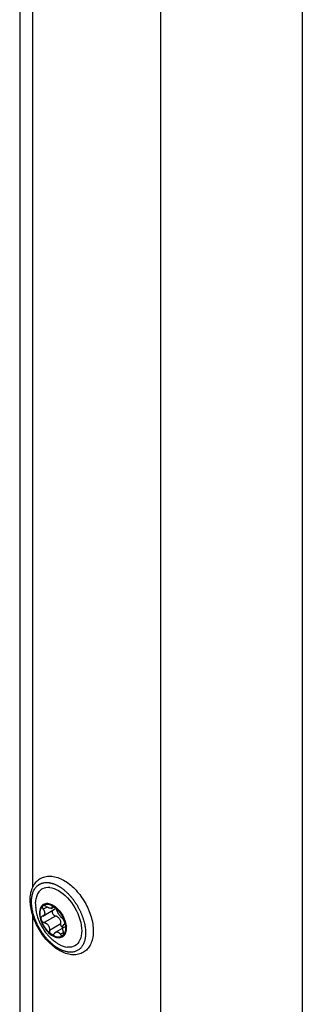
# Model space of a CAD drawing. Header units: millimetres. Extents: x -3787 to 418, y -511 to 3927.
# Tile 83 of 87: x -412 to -349, y 3290 to 3508. Entities that reach past the tile are written whole.
import ezdxf

# ---------------------------------------------------------------- set-up
doc = ezdxf.new("R2010")
doc.units = ezdxf.units.MM

msp = doc.modelspace()

# ---------------------------------------------------------------- linework, layer by layer
at = {"color": 7, "linetype": 'Continuous', "lineweight": 25}
for p, q in [((-411.61, 3851.22), (-411.61, 3218.34)), ((-380.4, 3150.64), (-380.4, 3824.93)), ((-349.15, 3798.61), (-349.15, 3242.63)), ((-406.29, 3311.93), (-406.37, 3311.89)), ((-404.66, 3311.03), (-404.05, 3311.38)), ((-406.49, 3309.34), (-403.9, 3310.84)), ((-403.67, 3309.34), (-406.19, 3307.88)), ((-403.95, 3310.83), (-403.79, 3310.93)), ((-405.06, 3306.22), (-402.54, 3307.67)), ((-401.16, 3307.19), (-403.75, 3305.7)), ((-401.74, 3307.5), (-401.92, 3307.39)), ((-402.23, 3304.73), (-402.16, 3304.77))]:
    msp.add_line(p, q, dxfattribs=at)
at = {"color": 8, "linetype": 'Continuous', "lineweight": 25}
for p, q in [((-408.68, 3315.79), (-408.68, 3542.94)), ((-405.57, 3311.31), (-406.42, 3310.82)), ((-404.29, 3311.39), (-404.43, 3311.31)), ((-408.68, 3221.65), (-408.68, 3309.41)), ((-402.65, 3305.3), (-401.94, 3305.7))]:
    msp.add_line(p, q, dxfattribs=at)
at = {"color": 7, "linetype": 'Continuous', "lineweight": 25, "flags": 128}
for points in [[(-406.29, 3311.93), (-406.08, 3312.03), (-405.34, 3312.12)], [(-405.34, 3312.12), (-404.49, 3311.87), (-403.62, 3311.31), (-402.81, 3310.49), (-402.11, 3309.48), (-401.61, 3308.37), (-401.34, 3307.25), (-401.32, 3306.24), (-401.57, 3305.41), (-402.04, 3304.85), (-402.16, 3304.77)]]:
    msp.add_lwpolyline(points, dxfattribs=at)
at = {"color": 7, "linetype": 'Continuous', "lineweight": 25}
for points, knots in [([(-409.3, 3312.9), (-409.29, 3312.64), (-409.27, 3311.88), (-409.05, 3310.55), (-408.59, 3308.96), (-407.91, 3307.38), (-407.06, 3305.87), (-406.05, 3304.47), (-404.91, 3303.24), (-403.69, 3302.21), (-402.41, 3301.41), (-401.1, 3300.9), (-399.81, 3300.69), (-398.59, 3300.81), (-397.52, 3301.25), (-396.65, 3301.96), (-396, 3302.89), (-395.55, 3304.02), (-395.33, 3305.33), (-395.34, 3306.79), (-395.58, 3308.35), (-396.05, 3309.94), (-396.73, 3311.52), (-397.58, 3313.03), (-398.59, 3314.43), (-399.72, 3315.66), (-400.95, 3316.69), (-402.23, 3317.49), (-403.54, 3318.01), (-404.83, 3318.22), (-406.04, 3318.1), (-407.11, 3317.66), (-407.99, 3316.95), (-408.64, 3316.02), (-409.08, 3314.89), (-409.27, 3313.82), (-409.29, 3313.13), (-409.3, 3312.9)], [0, 0, 0, 0, 0.0159965, 0.0459907, 0.0759151, 0.1057602, 0.1355657, 0.165394, 0.1952937, 0.2253359, 0.2555837, 0.2860434, 0.3164293, 0.3460937, 0.3745107, 0.4019904, 0.4293021, 0.4572424, 0.4861996, 0.5159068, 0.5458806, 0.5758054, 0.6056506, 0.6354562, 0.6652842, 0.6951837, 0.7252253, 0.7554723, 0.7859315, 0.8163186, 0.8459864, 0.8744074, 0.9018888, 0.9291998, 0.9571371, 0.9860911, 1, 1, 1, 1]), ([(-400.75, 3301.35), (-400.81, 3301.36), (-400.94, 3301.37), (-401.13, 3301.4), (-401.32, 3301.45), (-401.52, 3301.5), (-401.72, 3301.55), (-401.92, 3301.62), (-402.12, 3301.7), (-402.32, 3301.78), (-402.52, 3301.88), (-402.73, 3301.98), (-402.93, 3302.09), (-403.13, 3302.21), (-403.34, 3302.33), (-403.54, 3302.47), (-403.75, 3302.61), (-403.95, 3302.76), (-404.15, 3302.91), (-404.35, 3303.08), (-404.55, 3303.25), (-404.74, 3303.42), (-404.94, 3303.61), (-405.13, 3303.8), (-405.32, 3303.99), (-405.51, 3304.2), (-405.69, 3304.4), (-405.87, 3304.62), (-406.05, 3304.84), (-406.22, 3305.06), (-406.39, 3305.29), (-406.56, 3305.52), (-406.72, 3305.75), (-406.88, 3306), (-407.04, 3306.24), (-407.18, 3306.49), (-407.33, 3306.74), (-407.47, 3306.99), (-407.6, 3307.24), (-407.73, 3307.5), (-407.85, 3307.76), (-407.97, 3308.02), (-408.08, 3308.28), (-408.19, 3308.54), (-408.29, 3308.81), (-408.38, 3309.07), (-408.47, 3309.33), (-408.57, 3309.67), (-408.68, 3310.08), (-408.79, 3310.55), (-408.88, 3311.02), (-408.94, 3311.47), (-408.99, 3311.91), (-409, 3312.25), (-409, 3312.67), (-408.98, 3313.23), (-408.89, 3313.84), (-408.75, 3314.34), (-408.56, 3314.9), (-408.24, 3315.49), (-407.63, 3316.16), (-406.92, 3316.58), (-406.27, 3316.72), (-405.9, 3316.75), (-405.7, 3316.76), (-405.49, 3316.75), (-405.36, 3316.74), (-405.31, 3316.74)], [0, 0, 0, 0, 0.0108733, 0.0217466, 0.0326199, 0.0434932, 0.0543665, 0.0652398, 0.0761131, 0.0869864, 0.0978597, 0.108733, 0.1196063, 0.1304796, 0.1413529, 0.1522262, 0.1630995, 0.1739728, 0.1848462, 0.1957195, 0.2065928, 0.2174661, 0.2283394, 0.2392127, 0.250086, 0.2609593, 0.2718326, 0.2827059, 0.2935792, 0.3044525, 0.3153258, 0.3261991, 0.3370724, 0.3479457, 0.358819, 0.3696923, 0.3805656, 0.3914389, 0.4023122, 0.4131855, 0.4240588, 0.4349321, 0.4458054, 0.4566787, 0.467552, 0.4784253, 0.4892986, 0.5001719, 0.5199633, 0.5397549, 0.559557, 0.5793586, 0.5985892, 0.6177544, 0.6249171, 0.6561628, 0.6975253, 0.7182161, 0.7381568, 0.7953142, 0.8369998, 0.9096684, 0.9548102, 0.9624755, 0.9773461, 0.9913994, 1, 1, 1, 1]), ([(-404.98, 3315.65), (-405.56, 3315.62), (-406.43, 3315.57), (-407.29, 3314.86), (-407.8, 3314.09), (-408.08, 3313.08), (-408.22, 3312.15), (-408.09, 3311.5), (-408.05, 3311.29)], [0, 0, 0, 0, 0.290956, 0.447583, 0.607534, 0.767485, 0.924111, 1, 1, 1, 1]), ([(-405.31, 3316.74), (-405.25, 3316.73), (-405.12, 3316.72), (-404.93, 3316.68), (-404.73, 3316.64), (-404.54, 3316.59), (-404.34, 3316.53), (-404.14, 3316.47), (-403.94, 3316.39), (-403.73, 3316.31), (-403.53, 3316.21), (-403.33, 3316.11), (-403.12, 3316), (-402.92, 3315.88), (-402.72, 3315.76), (-402.51, 3315.62), (-402.31, 3315.48), (-402.11, 3315.33), (-401.91, 3315.18), (-401.71, 3315.01), (-401.51, 3314.84), (-401.31, 3314.66), (-401.12, 3314.48), (-400.93, 3314.29), (-400.74, 3314.09), (-400.55, 3313.89), (-400.36, 3313.68), (-400.18, 3313.47), (-400.01, 3313.25), (-399.83, 3313.03), (-399.66, 3312.8), (-399.49, 3312.57), (-399.33, 3312.33), (-399.17, 3312.09), (-399.02, 3311.85), (-398.87, 3311.6), (-398.73, 3311.35), (-398.59, 3311.1), (-398.45, 3310.84), (-398.32, 3310.59), (-398.2, 3310.33), (-398.08, 3310.07), (-397.97, 3309.81), (-397.87, 3309.54), (-397.77, 3309.28), (-397.67, 3309.02), (-397.59, 3308.75), (-397.48, 3308.4), (-397.36, 3307.97), (-397.24, 3307.45), (-397.15, 3306.94), (-397.09, 3306.43), (-397.06, 3305.94), (-397.05, 3305.47), (-397.07, 3305.01), (-397.12, 3304.57), (-397.2, 3304.15), (-397.3, 3303.76), (-397.43, 3303.38), (-397.59, 3303.04), (-397.77, 3302.72), (-397.97, 3302.43), (-398.2, 3302.18), (-398.46, 3301.95), (-398.73, 3301.76), (-399.03, 3301.6), (-399.34, 3301.48), (-399.67, 3301.39), (-400.01, 3301.34), (-400.37, 3301.32), (-400.62, 3301.34), (-400.75, 3301.35)], [0, 0, 0, 0, 0.01087, 0.021741, 0.032611, 0.043481, 0.054352, 0.065222, 0.076093, 0.086963, 0.097833, 0.108704, 0.119574, 0.130444, 0.141315, 0.152185, 0.163055, 0.173926, 0.184796, 0.195666, 0.206537, 0.217407, 0.228278, 0.239148, 0.250018, 0.260889, 0.271759, 0.282629, 0.2935, 0.30437, 0.31524, 0.326111, 0.336981, 0.347851, 0.358722, 0.369592, 0.380463, 0.391333, 0.402203, 0.413074, 0.423944, 0.434814, 0.445685, 0.456555, 0.467425, 0.478296, 0.489166, 0.500036, 0.521774, 0.543512, 0.565249, 0.586987, 0.608724, 0.630462, 0.652199, 0.673937, 0.695674, 0.717412, 0.739149, 0.760887, 0.782625, 0.804362, 0.8261, 0.847837, 0.869575, 0.891312, 0.91305, 0.934787, 0.956525, 0.978262, 1, 1, 1, 1]), ([(-404.98, 3315.65), (-403.73, 3315.52), (-402.32, 3314.7), (-399.81, 3312.05), (-398.81, 3310.32), (-397.77, 3306.82), (-397.77, 3305.19), (-398.81, 3302.89), (-399.81, 3302.32), (-401.07, 3302.44)], [0, 0, 0, 0, 0.25, 0.25, 0.5, 0.5, 0.75, 0.75, 1, 1, 1, 1]), ([(-408.09, 3311.29), (-408.07, 3311), (-408.02, 3310.36), (-407.77, 3309.38), (-407.37, 3308.19), (-406.96, 3307.4), (-406.7, 3306.92)], [0, 0, 0, 0, 0.185769, 0.424307, 0.652184, 1, 1, 1, 1]), ([(-405.42, 3312.07), (-405.77, 3312.11), (-406.09, 3312.05), (-406.64, 3311.73), (-406.85, 3311.49), (-407.15, 3310.84), (-407.22, 3310.44), (-407.22, 3309.56), (-407.15, 3309.07), (-406.86, 3308.09), (-406.64, 3307.59), (-406.1, 3306.65), (-405.77, 3306.21), (-405.07, 3305.47), (-404.69, 3305.16), (-403.92, 3304.71), (-403.54, 3304.58), (-403.18, 3304.55)], [0, 0, 0, 0, 0.125, 0.125, 0.25, 0.25, 0.375, 0.375, 0.5, 0.5, 0.625, 0.625, 0.75, 0.75, 0.875, 0.875, 1, 1, 1, 1]), ([(-406.9, 3308.57), (-407.09, 3309.2), (-407.15, 3309.82), (-407.02, 3310.87), (-406.83, 3311.3), (-406.53, 3311.57)], [0, 0, 0, 0, 0.5, 0.5, 1, 1, 1, 1]), ([(-406.53, 3311.57), (-406.54, 3311.56), (-406.57, 3311.54), (-406.59, 3311.49), (-406.61, 3311.44), (-406.62, 3311.38), (-406.63, 3311.32), (-406.62, 3311.24), (-406.6, 3311.15), (-406.56, 3311.04), (-406.5, 3310.93), (-406.45, 3310.86), (-406.42, 3310.82)], [0, 0, 0, 0, 0.084084, 0.167114, 0.249666, 0.332343, 0.415764, 0.500551, 0.619332, 0.738029, 0.870001, 1, 1, 1, 1]), ([(-406.53, 3311.57), (-406.23, 3311.85), (-405.83, 3311.97), (-404.92, 3311.88), (-404.42, 3311.67), (-403.93, 3311.31)], [0, 0, 0, 0, 0.5, 0.5, 1, 1, 1, 1]), ([(-405.75, 3311.44), (-405.78, 3311.46), (-405.83, 3311.49), (-405.9, 3311.54), (-405.99, 3311.58), (-406.09, 3311.62), (-406.21, 3311.65), (-406.33, 3311.66), (-406.44, 3311.64), (-406.5, 3311.6), (-406.53, 3311.57)], [0, 0, 0, 0, 0.086738, 0.173874, 0.262412, 0.381161, 0.500077, 0.668064, 0.833077, 1, 1, 1, 1]), ([(-404.86, 3311.04), (-404.89, 3311.04), (-404.94, 3311.05), (-405.02, 3311.07), (-405.1, 3311.09), (-405.19, 3311.12), (-405.3, 3311.17), (-405.43, 3311.23), (-405.59, 3311.32), (-405.7, 3311.4), (-405.75, 3311.44)], [0, 0, 0, 0, 0.0961362, 0.1940836, 0.2939364, 0.3957835, 0.4997088, 0.6515673, 0.8182871, 1, 1, 1, 1]), ([(-403.18, 3304.55), (-402.83, 3304.51), (-402.51, 3304.57), (-401.96, 3304.88), (-401.75, 3305.13), (-401.45, 3305.78), (-401.38, 3306.18), (-401.38, 3307.06), (-401.45, 3307.55), (-401.74, 3308.53), (-401.96, 3309.03), (-402.5, 3309.97), (-402.83, 3310.41), (-403.53, 3311.15), (-403.91, 3311.46), (-404.68, 3311.9), (-405.06, 3312.04), (-405.42, 3312.07)], [0, 0, 0, 0, 0.125, 0.125, 0.25, 0.25, 0.375, 0.375, 0.5, 0.5, 0.625, 0.625, 0.75, 0.75, 0.875, 0.875, 1, 1, 1, 1]), ([(-404.43, 3311.31), (-404.43, 3311.28), (-404.44, 3311.24), (-404.46, 3311.19), (-404.49, 3311.15), (-404.52, 3311.12), (-404.57, 3311.08), (-404.64, 3311.05), (-404.74, 3311.03), (-404.82, 3311.04), (-404.86, 3311.04)], [0, 0, 0, 0, 0.110891, 0.216369, 0.316458, 0.411187, 0.50059, 0.672516, 0.838849, 1, 1, 1, 1]), ([(-403.93, 3311.31), (-403.95, 3311.33), (-403.99, 3311.36), (-404.05, 3311.39), (-404.11, 3311.42), (-404.17, 3311.44), (-404.22, 3311.45), (-404.28, 3311.45), (-404.33, 3311.44), (-404.38, 3311.42), (-404.41, 3311.37), (-404.43, 3311.33), (-404.43, 3311.31)], [0, 0, 0, 0, 0.084084, 0.167114, 0.249666, 0.332343, 0.415764, 0.500551, 0.619332, 0.738029, 0.870001, 1, 1, 1, 1]), ([(-403.93, 3311.31), (-403.44, 3310.96), (-402.98, 3310.46), (-402.2, 3309.32), (-401.89, 3308.68), (-401.7, 3308.05)], [0, 0, 0, 0, 0.5, 0.5, 1, 1, 1, 1]), ([(-403.35, 3310.51), (-403.35, 3310.54), (-403.37, 3310.58), (-403.4, 3310.66), (-403.44, 3310.74), (-403.5, 3310.84), (-403.58, 3310.96), (-403.68, 3311.09), (-403.8, 3311.21), (-403.89, 3311.28), (-403.93, 3311.31)], [0, 0, 0, 0, 0.086738, 0.173874, 0.262412, 0.381161, 0.500077, 0.668064, 0.833077, 1, 1, 1, 1]), ([(-406.61, 3309.29), (-406.63, 3309.28), (-406.67, 3309.27), (-406.73, 3309.23), (-406.79, 3309.18), (-406.85, 3309.11), (-406.9, 3309.02), (-406.93, 3308.89), (-406.94, 3308.73), (-406.91, 3308.62), (-406.9, 3308.57)], [0, 0, 0, 0, 0.086738, 0.173874, 0.262412, 0.381161, 0.500077, 0.668064, 0.833077, 1, 1, 1, 1]), ([(-406.42, 3310.82), (-406.4, 3310.79), (-406.36, 3310.74), (-406.31, 3310.66), (-406.26, 3310.58), (-406.22, 3310.51), (-406.17, 3310.39), (-406.11, 3310.23), (-406.08, 3310.01), (-406.1, 3309.78), (-406.19, 3309.59), (-406.31, 3309.46), (-406.44, 3309.36), (-406.55, 3309.31), (-406.61, 3309.29)], [0, 0, 0, 0, 0.046074, 0.09015, 0.132234, 0.172336, 0.210462, 0.318499, 0.420284, 0.562638, 0.709748, 0.796787, 0.893499, 1, 1, 1, 1]), ([(-404.29, 3310.61), (-404.32, 3310.57), (-404.39, 3310.48), (-404.43, 3310.27), (-404.39, 3310.02), (-404.28, 3309.78), (-404.12, 3309.57), (-403.91, 3309.41), (-403.75, 3309.36), (-403.67, 3309.34)], [0, 0, 0, 0, 0.1160778, 0.263705, 0.4105945, 0.557602, 0.7053007, 0.845444, 1, 1, 1, 1]), ([(-403.27, 3309.18), (-403.3, 3309.2), (-403.36, 3309.23), (-403.46, 3309.27), (-403.56, 3309.31), (-403.64, 3309.33), (-403.67, 3309.34)], [0, 0, 0, 0, 0.227516, 0.469971, 0.727444, 1, 1, 1, 1]), ([(-402.21, 3308.85), (-402.23, 3308.87), (-402.28, 3308.9), (-402.34, 3308.96), (-402.41, 3309.02), (-402.47, 3309.08), (-402.56, 3309.18), (-402.69, 3309.34), (-402.86, 3309.57), (-403.01, 3309.81), (-403.13, 3310.02), (-403.22, 3310.21), (-403.29, 3310.36), (-403.33, 3310.46), (-403.35, 3310.51)], [0, 0, 0, 0, 0.055463, 0.108219, 0.15828, 0.205661, 0.250379, 0.378158, 0.499894, 0.621702, 0.749594, 0.8256, 0.909047, 1, 1, 1, 1]), ([(-403.27, 3309.18), (-403.12, 3309.06), (-402.97, 3308.9), (-402.72, 3308.54), (-402.62, 3308.34), (-402.56, 3308.14)], [0, 0, 0, 0, 0.5, 0.5, 1, 1, 1, 1]), ([(-404.67, 3305.31), (-405.16, 3305.66), (-405.62, 3306.16), (-406.4, 3307.3), (-406.71, 3307.94), (-406.9, 3308.57)], [0, 0, 0, 0, 0.5, 0.5, 1, 1, 1, 1]), ([(-406.9, 3308.57), (-406.89, 3308.54), (-406.87, 3308.49), (-406.84, 3308.41), (-406.79, 3308.33), (-406.74, 3308.26), (-406.69, 3308.19), (-406.62, 3308.11), (-406.53, 3308.04), (-406.42, 3307.97), (-406.31, 3307.91), (-406.23, 3307.89), (-406.19, 3307.88)], [0, 0, 0, 0, 0.084084, 0.167114, 0.249666, 0.332343, 0.415763, 0.500551, 0.619331, 0.738029, 0.870001, 1, 1, 1, 1]), ([(-406.7, 3306.92), (-406.38, 3306.41), (-405.93, 3305.7), (-405.09, 3304.76), (-404.4, 3304.07), (-403.8, 3303.65), (-403.54, 3303.47)], [0, 0, 0, 0, 0.37941, 0.535554, 0.795634, 1, 1, 1, 1]), ([(-406.19, 3307.88), (-406.15, 3307.87), (-406.08, 3307.86), (-405.98, 3307.82), (-405.89, 3307.78), (-405.8, 3307.73), (-405.66, 3307.65), (-405.5, 3307.51), (-405.32, 3307.3), (-405.18, 3307.05), (-405.1, 3306.81), (-405.06, 3306.6), (-405.04, 3306.41), (-405.05, 3306.29), (-405.06, 3306.22)], [0, 0, 0, 0, 0.055463, 0.108219, 0.15828, 0.205661, 0.250379, 0.378158, 0.499894, 0.621702, 0.749594, 0.8256, 0.909047, 1, 1, 1, 1]), ([(-402.54, 3307.67), (-402.54, 3307.71), (-402.53, 3307.77), (-402.53, 3307.87), (-402.53, 3307.96), (-402.54, 3308.05), (-402.55, 3308.11), (-402.56, 3308.14)], [0, 0, 0, 0, 0.219257, 0.428851, 0.628814, 0.819183, 1, 1, 1, 1]), ([(-402.03, 3306.69), (-402.06, 3306.7), (-402.14, 3306.74), (-402.25, 3306.84), (-402.36, 3306.97), (-402.45, 3307.13), (-402.51, 3307.3), (-402.55, 3307.49), (-402.54, 3307.61), (-402.54, 3307.67)], [0, 0, 0, 0, 0.1038, 0.253003, 0.402142, 0.539367, 0.684612, 0.838095, 1, 1, 1, 1]), ([(-401.7, 3308.05), (-401.71, 3308.08), (-401.73, 3308.13), (-401.76, 3308.21), (-401.8, 3308.3), (-401.83, 3308.38), (-401.88, 3308.45), (-401.93, 3308.54), (-401.99, 3308.63), (-402.06, 3308.72), (-402.14, 3308.79), (-402.19, 3308.83), (-402.21, 3308.85)], [0, 0, 0, 0, 0.084084, 0.167114, 0.249666, 0.332343, 0.415764, 0.500551, 0.619332, 0.738029, 0.870001, 1, 1, 1, 1]), ([(-401.98, 3305.91), (-401.99, 3305.95), (-402.01, 3306.03), (-402.04, 3306.15), (-402.06, 3306.26), (-402.07, 3306.37), (-402.09, 3306.53), (-402.1, 3306.74), (-402.09, 3306.97), (-402.05, 3307.17), (-401.99, 3307.3), (-401.93, 3307.38), (-401.87, 3307.42), (-401.82, 3307.44), (-401.79, 3307.44)], [0, 0, 0, 0, 0.055463, 0.108219, 0.15828, 0.205661, 0.250379, 0.378158, 0.499894, 0.621702, 0.749594, 0.8256, 0.909047, 1, 1, 1, 1]), ([(-401.7, 3308.05), (-401.52, 3307.42), (-401.45, 3306.8), (-401.58, 3305.75), (-401.77, 3305.32), (-402.07, 3305.04)], [0, 0, 0, 0, 0.5, 0.5, 1, 1, 1, 1]), ([(-401.79, 3307.44), (-401.78, 3307.44), (-401.76, 3307.45), (-401.73, 3307.47), (-401.7, 3307.5), (-401.67, 3307.56), (-401.65, 3307.64), (-401.65, 3307.75), (-401.66, 3307.89), (-401.69, 3308), (-401.7, 3308.05)], [0, 0, 0, 0, 0.0886733, 0.1777467, 0.2682932, 0.3922954, 0.5165397, 0.6788973, 0.8385851, 1, 1, 1, 1]), ([(-405.06, 3306.22), (-405.06, 3306.19), (-405.06, 3306.13), (-405.06, 3306.04), (-405.05, 3305.94), (-405.02, 3305.83), (-404.97, 3305.69), (-404.9, 3305.55), (-404.79, 3305.41), (-404.71, 3305.34), (-404.67, 3305.31)], [0, 0, 0, 0, 0.086738, 0.173874, 0.262412, 0.381161, 0.500077, 0.668064, 0.833077, 1, 1, 1, 1]), ([(-404.67, 3305.31), (-404.65, 3305.29), (-404.61, 3305.26), (-404.55, 3305.23), (-404.49, 3305.21), (-404.43, 3305.2), (-404.39, 3305.19), (-404.36, 3305.19)], [0, 0, 0, 0, 0.2006711, 0.3998019, 0.5985813, 0.7982342, 1, 1, 1, 1]), ([(-404.36, 3305.19), (-404.35, 3305.19), (-404.31, 3305.19), (-404.25, 3305.2), (-404.2, 3305.22), (-404.13, 3305.25), (-404.05, 3305.32), (-404, 3305.39), (-403.97, 3305.43)], [0, 0, 0, 0, 0.118657, 0.236659, 0.354757, 0.473716, 0.739027, 1, 1, 1, 1]), ([(-403.97, 3305.43), (-403.95, 3305.46), (-403.92, 3305.51), (-403.86, 3305.59), (-403.8, 3305.65), (-403.74, 3305.7), (-403.66, 3305.75), (-403.56, 3305.8), (-403.44, 3305.83), (-403.36, 3305.83), (-403.32, 3305.82)], [0, 0, 0, 0, 0.1108911, 0.2163688, 0.3164576, 0.4111867, 0.5005903, 0.6725163, 0.8388489, 1, 1, 1, 1]), ([(-403.32, 3305.82), (-403.29, 3305.82), (-403.24, 3305.81), (-403.17, 3305.79), (-403.1, 3305.76), (-403.03, 3305.72), (-402.94, 3305.66), (-402.85, 3305.57), (-402.75, 3305.45), (-402.68, 3305.35), (-402.65, 3305.3)], [0, 0, 0, 0, 0.096136, 0.194084, 0.293936, 0.395784, 0.499709, 0.651567, 0.818287, 1, 1, 1, 1]), ([(-402.65, 3305.3), (-402.63, 3305.27), (-402.61, 3305.23), (-402.56, 3305.17), (-402.52, 3305.12), (-402.45, 3305.06), (-402.38, 3305.01), (-402.32, 3304.99), (-402.29, 3304.98)], [0, 0, 0, 0, 0.13071, 0.261256, 0.392902, 0.526927, 0.763641, 1, 1, 1, 1]), ([(-402.29, 3304.98), (-402.27, 3304.98), (-402.24, 3304.98), (-402.19, 3304.98), (-402.15, 3304.99), (-402.11, 3305.01), (-402.08, 3305.03), (-402.07, 3305.04)], [0, 0, 0, 0, 0.201766, 0.401419, 0.600198, 0.799329, 1, 1, 1, 1]), ([(-402.07, 3305.04), (-402.06, 3305.06), (-402.03, 3305.08), (-402, 3305.13), (-401.98, 3305.19), (-401.95, 3305.25), (-401.94, 3305.32), (-401.93, 3305.41), (-401.92, 3305.52), (-401.93, 3305.64), (-401.95, 3305.78), (-401.97, 3305.87), (-401.98, 3305.91)], [0, 0, 0, 0, 0.0840838, 0.1671147, 0.2496667, 0.332343, 0.4157637, 0.5005509, 0.6193318, 0.7380287, 0.8700008, 1, 1, 1, 1]), ([(-403.54, 3303.48), (-403.34, 3303.34), (-402.51, 3302.74), (-401.69, 3302.57), (-401.07, 3302.44)], [0, 0, 0, 0, 0.233986, 1, 1, 1, 1])]:
    msp.add_open_spline(points, degree=3, knots=knots, dxfattribs=at)
for points in [[(-403.23, 3304.69), (-403.68, 3304.74), (-404.18, 3304.95), (-404.67, 3305.31)], [(-402.07, 3305.04), (-402.37, 3304.77), (-402.77, 3304.64), (-403.23, 3304.69)]]:
    msp.add_open_spline(points, degree=3, dxfattribs=at)

doc.saveas('drawing.dxf')
